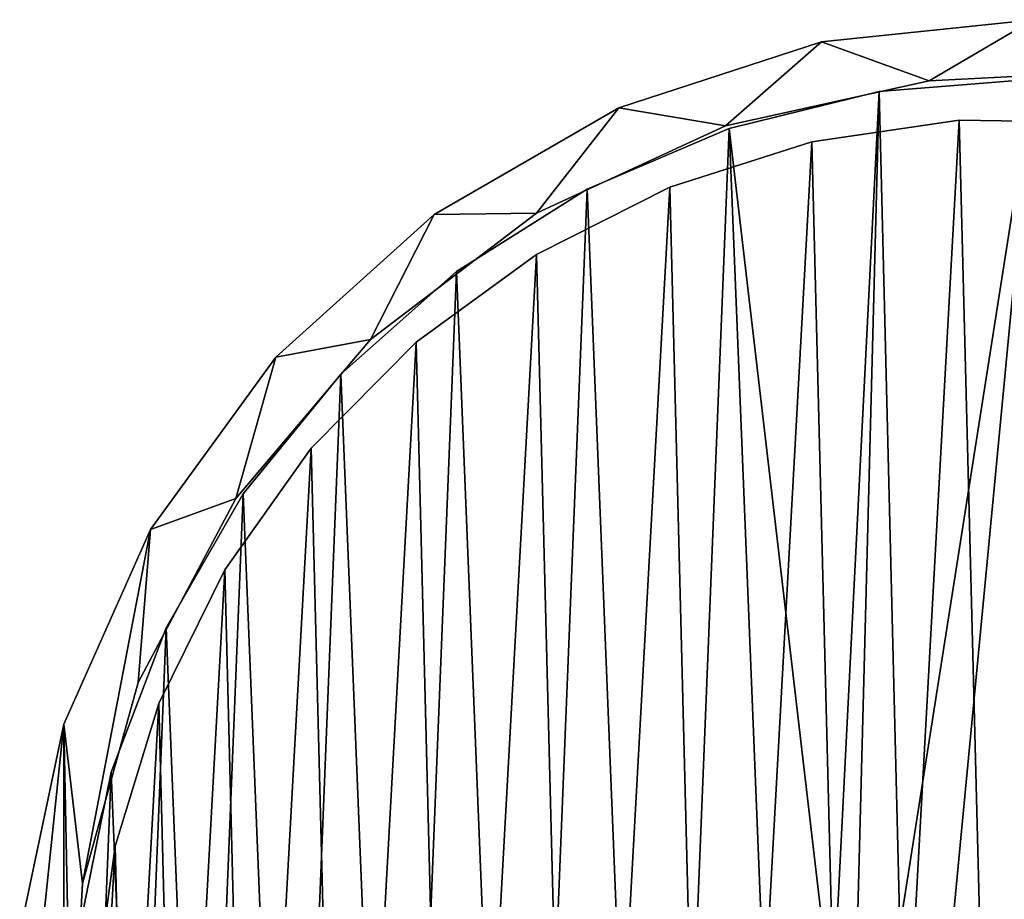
# Model space of a CAD drawing. Header units: millimetres. Extents: x 1804 to 4240, y -28 to 27.
# Tile 10 of 143: x 1987 to 2013, y 3 to 27. Entities that reach past the tile are written whole.
import ezdxf

# ---------------------------------------------------------------- set-up
doc = ezdxf.new("R2010")
doc.units = ezdxf.units.MM
doc.header["$LTSCALE"] = 25.4
doc.layers.get('0').update_dxf_attribs({"true_color": 0xff5454})

# ---------------------------------------------------------------- blocks, each defined once
blk = doc.blocks.new('MORE-EYE-7826-7825-7608-LINE.STL')
at = {"color": 44, "true_color": 0x92621c}
mesh = blk.add_polyface(dxfattribs=at)
corners = [(208.464, 7.936, 36.5), (207.269, -3.436, 36.5), (207.269, 2.313, 36.5), (208.464, -9.06, 36.5), (208.656, -1.969, 36.5), (208.961, 3.645, 36.5), (210.802, 13.188, 36.5), (210.465, 9.062, 36.5), (213.098, 14.029, 36.5), (214.182, 17.84, 36.5), (216.738, 18.314, 36.5), (218.454, 21.686, 36.5), (221.214, 21.717, 36.5), (223.433, 24.561, 36.5), (226.316, 24.077, 36.5), (228.901, 26.338, 36.5), (231.807, 25.286, 36.5), (234.618, 26.938, 36.5), (234.618, 25.438, 36.5), (240.336, 26.338, 36.5), (237.429, 25.286, 36.5), (242.92, 24.077, 36.5), (245.803, 24.561, 36.5), (248.023, 21.717, 36.5), (250.782, 21.686, 36.5), (252.498, 18.314, 36.5), (255.055, 17.84, 36.5), (256.138, 14.029, 36.5), (258.434, 13.188, 36.5), (258.772, 9.062, 36.5), (260.772, 7.936, 36.5), (260.276, 3.645, 36.5), (260.58, -1.969, 36.5), (209.566, -7.517, 36.5), (210.802, -14.312, 36.5), (211.647, -12.74, 36.5), (214.182, -18.963, 36.5), (214.802, -17.394, 36.5), (218.454, -22.81, 36.5), (218.884, -21.26, 36.5), (223.433, -25.684, 36.5), (223.701, -24.159, 36.5), (228.901, -27.461, 36.5), (229.029, -25.954, 36.5), (234.618, -28.062, 36.5), (234.618, -26.562, 36.5), (240.207, -25.954, 36.5), (240.336, -27.461, 36.5), (245.535, -24.159, 36.5), (245.803, -25.684, 36.5), (250.353, -21.26, 36.5), (250.782, -22.81, 36.5), (254.434, -17.394, 36.5), (255.055, -18.963, 36.5), (257.59, -12.74, 36.5), (258.434, -14.312, 36.5), (259.67, -7.517, 36.5), (260.772, -9.06, 36.5), (261.968, 2.313, 36.5), (261.968, -3.436, 36.5)]
mesh.append_faces([[corners[k] for k in face] for face in [(0, 1, 2), (57, 58, 59)]], dxfattribs={"vtx0": -1, "color": 44})
mesh.append_faces([[corners[k] for k in face] for face in [(1, 0, 3), (4, 0, 5), (5, 6, 7), (7, 6, 8), (8, 9, 10), (10, 11, 12), (12, 13, 14), (14, 15, 16), (16, 17, 18), (18, 19, 20), (20, 19, 21), (21, 22, 23), (23, 24, 25), (25, 26, 27), (27, 28, 29), (29, 30, 31), (31, 30, 32), (3, 33, 34), (33, 3, 4), (34, 35, 36), (36, 37, 38), (38, 39, 40), (40, 41, 42), (42, 43, 44), (44, 46, 47), (47, 48, 49), (49, 50, 51), (51, 52, 53), (53, 54, 55), (55, 56, 57)]], dxfattribs={"vtx0": -1, "vtx1": -1, "color": 44})
mesh.append_faces([[corners[k] for k in face] for face in [(3, 0, 4), (57, 32, 30)]], dxfattribs={"vtx0": -1, "vtx1": -1, "vtx2": -1, "color": 44})
mesh.append_faces([[corners[k] for k in face] for face in [(5, 0, 6), (8, 6, 9), (10, 9, 11), (12, 11, 13), (14, 13, 15), (16, 15, 17), (18, 17, 19), (21, 19, 22), (23, 22, 24), (25, 24, 26), (27, 26, 28), (29, 28, 30), (34, 33, 35), (36, 35, 37), (38, 37, 39), (40, 39, 41), (42, 41, 43), (44, 43, 45), (44, 45, 46), (47, 46, 48), (49, 48, 50), (51, 50, 52), (53, 52, 54), (55, 54, 56), (57, 56, 32), (57, 30, 58)]], dxfattribs={"vtx0": -1, "vtx2": -1, "color": 44})
mesh = blk.add_polyface(dxfattribs=at)
corners = [(208.464, -9.06, 146.5), (207.269, 2.313, 146.5), (207.269, -3.436, 146.5), (208.464, 7.936, 146.5), (208.656, -1.969, 146.5), (209.566, -7.517, 146.5), (210.802, -14.312, 146.5), (211.647, -12.74, 146.5), (214.182, -18.963, 146.5), (214.802, -17.394, 146.5), (218.454, -22.81, 146.5), (218.884, -21.26, 146.5), (223.433, -25.684, 146.5), (223.701, -24.159, 146.5), (228.901, -27.461, 146.5), (229.029, -25.954, 146.5), (234.618, -28.062, 146.5), (234.618, -26.562, 146.5), (240.336, -27.461, 146.5), (240.207, -25.954, 146.5), (245.535, -24.159, 146.5), (245.803, -25.684, 146.5), (250.353, -21.26, 146.5), (250.782, -22.81, 146.5), (254.434, -17.394, 146.5), (255.055, -18.963, 146.5), (257.59, -12.74, 146.5), (258.434, -14.312, 146.5), (259.67, -7.517, 146.5), (260.772, -9.06, 146.5), (260.58, -1.969, 146.5), (208.961, 3.645, 146.5), (210.802, 13.188, 146.5), (210.465, 9.062, 146.5), (213.098, 14.029, 146.5), (214.182, 17.84, 146.5), (216.738, 18.314, 146.5), (218.454, 21.686, 146.5), (221.214, 21.717, 146.5), (223.433, 24.561, 146.5), (226.316, 24.077, 146.5), (228.901, 26.338, 146.5), (231.807, 25.286, 146.5), (234.618, 26.938, 146.5), (234.618, 25.438, 146.5), (237.429, 25.286, 146.5), (240.336, 26.338, 146.5), (242.92, 24.077, 146.5), (245.803, 24.561, 146.5), (248.023, 21.717, 146.5), (250.782, 21.686, 146.5), (252.498, 18.314, 146.5), (255.055, 17.84, 146.5), (256.138, 14.029, 146.5), (258.434, 13.188, 146.5), (258.772, 9.062, 146.5), (260.772, 7.936, 146.5), (260.276, 3.645, 146.5), (261.968, -3.436, 146.5), (261.968, 2.313, 146.5)]
mesh.append_faces([[corners[k] for k in face] for face in [(0, 1, 2), (56, 58, 59)]], dxfattribs={"vtx0": -1, "color": 44})
mesh.append_faces([[corners[k] for k in face] for face in [(1, 0, 3), (4, 0, 5), (5, 6, 7), (7, 8, 9), (9, 10, 11), (11, 12, 13), (13, 14, 15), (15, 16, 17), (17, 18, 19), (19, 18, 20), (20, 21, 22), (22, 23, 24), (24, 25, 26), (26, 27, 28), (28, 29, 30), (3, 31, 32), (31, 3, 4), (32, 34, 35), (35, 36, 37), (37, 38, 39), (39, 40, 41), (41, 42, 43), (43, 45, 46), (46, 47, 48), (48, 49, 50), (50, 51, 52), (52, 53, 54), (54, 55, 56)]], dxfattribs={"vtx0": -1, "vtx1": -1, "color": 44})
mesh.append_faces([[corners[k] for k in face] for face in [(3, 0, 4), (56, 30, 29)]], dxfattribs={"vtx0": -1, "vtx1": -1, "vtx2": -1, "color": 44})
mesh.append_faces([[corners[k] for k in face] for face in [(5, 0, 6), (7, 6, 8), (9, 8, 10), (11, 10, 12), (13, 12, 14), (15, 14, 16), (17, 16, 18), (20, 18, 21), (22, 21, 23), (24, 23, 25), (26, 25, 27), (28, 27, 29), (32, 31, 33), (32, 33, 34), (35, 34, 36), (37, 36, 38), (39, 38, 40), (41, 40, 42), (43, 42, 44), (43, 44, 45), (46, 45, 47), (48, 47, 49), (50, 49, 51), (52, 51, 53), (54, 53, 55), (56, 55, 57), (56, 57, 30), (56, 29, 58)]], dxfattribs={"vtx0": -1, "vtx2": -1, "color": 44})
mesh = blk.add_polyface(dxfattribs=at)
corners = [(228.901, 26.338, 146.5), (234.618, 26.938, 36.5), (228.901, 26.338, 36.5), (234.618, 26.938, 146.5)]
mesh.append_faces([[corners[k] for k in face] for face in [(0, 1, 2), (1, 0, 3)]], dxfattribs={"vtx0": -1, "color": 44})
mesh = blk.add_polyface(dxfattribs=at)
corners = [(223.433, 24.561, 146.5), (228.901, 26.338, 36.5), (223.433, 24.561, 36.5), (228.901, 26.338, 146.5)]
mesh.append_faces([[corners[k] for k in face] for face in [(0, 1, 2), (1, 0, 3)]], dxfattribs={"vtx0": -1, "color": 44})
at = {"color": 250, "true_color": 0x262626}
mesh = blk.add_polyface(dxfattribs=at)
corners = [(232.534, -26.378, 144.5), (229.202, -1.307, 144.5), (228.42, -25.709, 144.5), (229.849, -2.65, 144.5), (231.015, -3.58, 144.5), (232.468, -3.912, 144.5), (236.768, -3.912, 144.5), (234.618, -26.462, 144.5), (236.702, -26.378, 144.5), (240.816, -25.709, 144.5), (238.222, -3.58, 144.5), (239.387, -2.65, 144.5), (240.034, -1.307, 144.5), (240.034, 0.184, 144.5), (209.242, -5.742, 144.5), (208.907, 2.56, 144.5), (208.739, -1.604, 144.5), (209.741, 6.644, 144.5), (210.401, -9.746, 144.5), (211.219, 10.542, 144.5), (212.188, -13.512, 144.5), (213.303, 14.151, 144.5), (214.556, -16.942, 144.5), (215.939, 17.38, 144.5), (217.443, -19.948, 144.5), (219.059, 20.144, 144.5), (220.776, -22.452, 144.5), (222.582, 22.372, 144.5), (224.466, -24.389, 144.5), (226.416, 24.006, 144.5), (229.202, 0.184, 144.5), (230.464, 25.003, 144.5), (229.849, 1.527, 144.5), (231.015, 2.457, 144.5), (234.618, 25.338, 144.5), (232.468, 2.788, 144.5), (236.768, 2.788, 144.5), (238.773, 25.003, 144.5), (238.222, 2.457, 144.5), (239.387, 1.527, 144.5), (242.82, 24.006, 144.5), (244.77, -24.389, 144.5), (246.655, 22.372, 144.5), (248.461, -22.452, 144.5), (250.177, 20.144, 144.5), (251.793, -19.948, 144.5), (253.297, 17.38, 144.5), (254.68, -16.942, 144.5), (255.933, 14.151, 144.5), (257.048, -13.512, 144.5), (258.018, 10.542, 144.5), (258.835, -9.746, 144.5), (259.496, 6.644, 144.5), (259.995, -5.742, 144.5), (260.329, 2.56, 144.5), (260.497, -1.604, 144.5)]
mesh.append_faces([[corners[k] for k in face] for face in [(14, 15, 16), (54, 53, 55)]], dxfattribs={"vtx0": -1, "color": 250})
mesh.append_faces([[corners[k] for k in face] for face in [(0, 1, 2), (1, 0, 3), (3, 0, 4), (4, 0, 5), (5, 0, 6), (6, 9, 10), (10, 9, 11), (11, 9, 12), (12, 9, 13), (15, 14, 17), (17, 18, 19), (19, 20, 21), (21, 22, 23), (23, 24, 25), (25, 26, 27), (27, 28, 29), (29, 30, 31), (30, 2, 1), (31, 33, 34), (34, 36, 37), (37, 39, 40), (40, 41, 42), (42, 43, 44), (44, 45, 46), (46, 47, 48), (48, 49, 50), (50, 51, 52), (52, 53, 54)]], dxfattribs={"vtx0": -1, "vtx1": -1, "color": 250})
mesh.append_faces([[corners[k] for k in face] for face in [(29, 2, 30), (40, 13, 9)]], dxfattribs={"vtx0": -1, "vtx1": -1, "vtx2": -1, "color": 250})
mesh.append_faces([[corners[k] for k in face] for face in [(6, 0, 7), (6, 7, 8), (6, 8, 9), (17, 14, 18), (19, 18, 20), (21, 20, 22), (23, 22, 24), (25, 24, 26), (27, 26, 28), (29, 28, 2), (31, 30, 32), (31, 32, 33), (34, 33, 35), (34, 35, 36), (37, 36, 38), (37, 38, 39), (40, 39, 13), (40, 9, 41), (42, 41, 43), (44, 43, 45), (46, 45, 47), (48, 47, 49), (50, 49, 51), (52, 51, 53)]], dxfattribs={"vtx0": -1, "vtx2": -1, "color": 250})
mesh = blk.add_polyface(dxfattribs=at)
corners = [(208.907, 2.56, 143.5), (209.242, -5.742, 143.5), (208.739, -1.604, 143.5), (209.741, 6.644, 143.5), (210.401, -9.746, 143.5), (211.219, 10.542, 143.5), (212.188, -13.512, 143.5), (213.303, 14.151, 143.5), (214.556, -16.942, 143.5), (215.939, 17.38, 143.5), (217.443, -19.948, 143.5), (219.059, 20.144, 143.5), (220.776, -22.452, 143.5), (222.582, 22.372, 143.5), (224.466, -24.389, 143.5), (226.416, 24.006, 143.5), (228.42, -25.709, 143.5), (229.202, 0.184, 143.5), (230.464, 25.003, 143.5), (229.849, 1.527, 143.5), (231.015, 2.457, 143.5), (234.618, 25.338, 143.5), (232.468, 2.788, 143.5), (236.768, 2.788, 143.5), (238.773, 25.003, 143.5), (238.222, 2.457, 143.5), (239.387, 1.527, 143.5), (242.82, 24.006, 143.5), (240.034, 0.184, 143.5), (240.034, -1.307, 143.5), (240.816, -25.709, 143.5), (244.77, -24.389, 143.5), (246.655, 22.372, 143.5), (248.461, -22.452, 143.5), (250.177, 20.144, 143.5), (251.793, -19.948, 143.5), (253.297, 17.38, 143.5), (254.68, -16.942, 143.5), (255.933, 14.151, 143.5), (257.048, -13.512, 143.5), (258.018, 10.542, 143.5), (258.835, -9.746, 143.5), (259.496, 6.644, 143.5), (259.995, -5.742, 143.5), (260.329, 2.56, 143.5), (260.497, -1.604, 143.5), (229.202, -1.307, 143.5), (232.534, -26.378, 143.5), (229.849, -2.65, 143.5), (231.015, -3.58, 143.5), (232.468, -3.912, 143.5), (236.768, -3.912, 143.5), (234.618, -26.462, 143.5), (236.702, -26.378, 143.5), (238.222, -3.58, 143.5), (239.387, -2.65, 143.5)]
mesh.append_faces([[corners[k] for k in face] for face in [(0, 1, 2), (43, 44, 45)]], dxfattribs={"vtx0": -1, "color": 250})
mesh.append_faces([[corners[k] for k in face] for face in [(1, 3, 4), (4, 5, 6), (6, 7, 8), (8, 9, 10), (10, 11, 12), (12, 13, 14), (14, 15, 16), (17, 18, 19), (19, 18, 20), (20, 21, 22), (22, 21, 23), (23, 24, 25), (25, 24, 26), (26, 27, 28), (28, 27, 29), (30, 27, 31), (31, 32, 33), (33, 34, 35), (35, 36, 37), (37, 38, 39), (39, 40, 41), (41, 42, 43), (16, 46, 47), (46, 16, 17), (47, 51, 52), (52, 51, 53), (53, 51, 30)]], dxfattribs={"vtx0": -1, "vtx1": -1, "color": 250})
mesh.append_faces([[corners[k] for k in face] for face in [(16, 15, 17), (29, 27, 30)]], dxfattribs={"vtx0": -1, "vtx1": -1, "vtx2": -1, "color": 250})
mesh.append_faces([[corners[k] for k in face] for face in [(1, 0, 3), (4, 3, 5), (6, 5, 7), (8, 7, 9), (10, 9, 11), (12, 11, 13), (14, 13, 15), (17, 15, 18), (20, 18, 21), (23, 21, 24), (26, 24, 27), (31, 27, 32), (33, 32, 34), (35, 34, 36), (37, 36, 38), (39, 38, 40), (41, 40, 42), (43, 42, 44), (47, 46, 48), (47, 48, 49), (47, 49, 50), (47, 50, 51), (30, 51, 54), (30, 54, 55), (30, 55, 29)]], dxfattribs={"vtx0": -1, "vtx2": -1, "color": 250})
at = {"color": 44, "true_color": 0x92621c}
mesh = blk.add_polyface(dxfattribs=at)
corners = [(231.807, 25.286, 146.5), (226.316, 24.077, 36.5), (231.807, 25.286, 36.5), (226.316, 24.077, 146.5)]
mesh.append_faces([[corners[k] for k in face] for face in [(0, 1, 2), (1, 0, 3)]], dxfattribs={"vtx0": -1, "color": 44})
at = {"color": 250, "true_color": 0x262626}
mesh = blk.add_polyface(dxfattribs=at)
corners = [(230.464, 25.003, 144.5), (234.618, 25.338, 143.5), (230.464, 25.003, 143.5), (234.618, 25.338, 144.5)]
mesh.append_faces([[corners[k] for k in face] for face in [(0, 1, 2), (1, 0, 3)]], dxfattribs={"vtx0": -1, "color": 250})
at = {"color": 44, "true_color": 0x92621c}
mesh = blk.add_polyface(dxfattribs=at)
corners = [(234.618, 25.438, 146.5), (231.807, 25.286, 36.5), (234.618, 25.438, 36.5), (231.807, 25.286, 146.5)]
mesh.append_faces([[corners[k] for k in face] for face in [(0, 1, 2), (1, 0, 3)]], dxfattribs={"vtx0": -1, "color": 44})
at = {"color": 250, "true_color": 0x262626}
mesh = blk.add_polyface(dxfattribs=at)
corners = [(226.416, 24.006, 144.5), (230.464, 25.003, 143.5), (226.416, 24.006, 143.5), (230.464, 25.003, 144.5)]
mesh.append_faces([[corners[k] for k in face] for face in [(0, 1, 2), (1, 0, 3)]], dxfattribs={"vtx0": -1, "color": 250})
at = {"color": 44, "true_color": 0x92621c}
mesh = blk.add_polyface(dxfattribs=at)
corners = [(218.454, 21.686, 146.5), (223.433, 24.561, 36.5), (218.454, 21.686, 36.5), (223.433, 24.561, 146.5)]
mesh.append_faces([[corners[k] for k in face] for face in [(0, 1, 2), (1, 0, 3)]], dxfattribs={"vtx0": -1, "color": 44})
at = {"color": 7, "true_color": 0xffffff}
mesh = blk.add_polyface(dxfattribs=at)
corners = [(209.848, 4.648, 45.875), (209.406, -3.361, 45.875), (209.304, 0.661, 45.875), (210.152, -7.314, 45.875), (211.024, 8.495, 45.875), (211.523, -11.097, 45.875), (212.803, 12.104, 45.875), (213.483, -14.611, 45.875), (215.137, 15.381, 45.875), (215.981, -17.765, 45.875), (217.967, 18.241, 45.875), (218.952, -20.477, 45.875), (221.219, 20.61, 45.875), (222.321, -22.677, 45.875), (224.809, 22.426, 45.875), (225.998, -24.309, 45.875), (228.644, 23.644, 45.875), (229.89, -25.33, 45.875), (232.624, 24.23, 45.875), (233.895, -25.713, 45.875), (236.647, 24.17, 45.875), (237.91, -25.449, 45.875), (240.608, 23.466, 45.875), (241.83, -24.544, 45.875), (244.405, 22.136, 45.875), (245.554, -23.022, 45.875), (247.939, 20.213, 45.875), (248.986, -20.923, 45.875), (251.12, 17.749, 45.875), (252.037, -18.3, 45.875), (253.863, 14.806, 45.875), (254.627, -15.221, 45.875), (256.099, 11.462, 45.875), (256.691, -11.767, 45.875), (257.77, 7.802, 45.875), (258.173, -8.027, 45.875), (258.832, 3.921, 45.875), (259.036, -4.097, 45.875), (259.258, -0.08, 45.875)]
mesh.append_faces([[corners[k] for k in face] for face in [(0, 1, 2), (37, 36, 38)]], dxfattribs={"vtx0": -1, "color": 7})
mesh.append_faces([[corners[k] for k in face] for face in [(1, 0, 3), (3, 4, 5), (5, 6, 7), (7, 8, 9), (9, 10, 11), (11, 12, 13), (13, 14, 15), (15, 16, 17), (17, 18, 19), (19, 20, 21), (21, 22, 23), (23, 24, 25), (25, 26, 27), (27, 28, 29), (29, 30, 31), (31, 32, 33), (33, 34, 35), (35, 36, 37)]], dxfattribs={"vtx0": -1, "vtx1": -1, "color": 7})
mesh.append_faces([[corners[k] for k in face] for face in [(3, 0, 4), (5, 4, 6), (7, 6, 8), (9, 8, 10), (11, 10, 12), (13, 12, 14), (15, 14, 16), (17, 16, 18), (19, 18, 20), (21, 20, 22), (23, 22, 24), (25, 24, 26), (27, 26, 28), (29, 28, 30), (31, 30, 32), (33, 32, 34), (35, 34, 36)]], dxfattribs={"vtx0": -1, "vtx2": -1, "color": 7})
mesh = blk.add_polyface(dxfattribs=at)
corners = [(209.406, -3.361, 46.875), (209.848, 4.648, 46.875), (209.304, 0.661, 46.875), (210.152, -7.314, 46.875), (211.024, 8.495, 46.875), (211.523, -11.097, 46.875), (212.803, 12.104, 46.875), (213.483, -14.611, 46.875), (215.137, 15.381, 46.875), (215.981, -17.765, 46.875), (217.967, 18.241, 46.875), (218.952, -20.477, 46.875), (221.219, 20.61, 46.875), (222.321, -22.677, 46.875), (224.809, 22.426, 46.875), (225.998, -24.309, 46.875), (228.644, 23.644, 46.875), (229.89, -25.33, 46.875), (232.624, 24.23, 46.875), (233.895, -25.713, 46.875), (236.647, 24.17, 46.875), (237.91, -25.449, 46.875), (240.608, 23.466, 46.875), (241.83, -24.544, 46.875), (244.405, 22.136, 46.875), (245.554, -23.022, 46.875), (247.939, 20.213, 46.875), (248.986, -20.923, 46.875), (251.12, 17.749, 46.875), (252.037, -18.3, 46.875), (253.863, 14.806, 46.875), (254.627, -15.221, 46.875), (256.099, 11.462, 46.875), (256.691, -11.767, 46.875), (257.77, 7.802, 46.875), (258.173, -8.027, 46.875), (258.832, 3.921, 46.875), (259.036, -4.097, 46.875), (259.258, -0.08, 46.875)]
mesh.append_faces([[corners[k] for k in face] for face in [(0, 1, 2), (36, 37, 38)]], dxfattribs={"vtx0": -1, "color": 7})
mesh.append_faces([[corners[k] for k in face] for face in [(1, 3, 4), (4, 5, 6), (6, 7, 8), (8, 9, 10), (10, 11, 12), (12, 13, 14), (14, 15, 16), (16, 17, 18), (18, 19, 20), (20, 21, 22), (22, 23, 24), (24, 25, 26), (26, 27, 28), (28, 29, 30), (30, 31, 32), (32, 33, 34), (34, 35, 36)]], dxfattribs={"vtx0": -1, "vtx1": -1, "color": 7})
mesh.append_faces([[corners[k] for k in face] for face in [(1, 0, 3), (4, 3, 5), (6, 5, 7), (8, 7, 9), (10, 9, 11), (12, 11, 13), (14, 13, 15), (16, 15, 17), (18, 17, 19), (20, 19, 21), (22, 21, 23), (24, 23, 25), (26, 25, 27), (28, 27, 29), (30, 29, 31), (32, 31, 33), (34, 33, 35), (36, 35, 37)]], dxfattribs={"vtx0": -1, "vtx2": -1, "color": 7})
mesh = blk.add_polyface(dxfattribs=at)
corners = [(228.644, 23.644, 46.875), (232.624, 24.23, 45.875), (228.644, 23.644, 45.875), (232.624, 24.23, 46.875)]
mesh.append_faces([[corners[k] for k in face] for face in [(0, 1, 2), (1, 0, 3)]], dxfattribs={"vtx0": -1, "color": 7})
mesh = blk.add_polyface(dxfattribs=at)
corners = [(232.624, 24.23, 46.875), (236.647, 24.17, 45.875), (232.624, 24.23, 45.875), (236.647, 24.17, 46.875)]
mesh.append_faces([[corners[k] for k in face] for face in [(0, 1, 2), (1, 0, 3)]], dxfattribs={"vtx0": -1, "color": 7})
at = {"color": 44, "true_color": 0x92621c}
mesh = blk.add_polyface(dxfattribs=at)
corners = [(226.316, 24.077, 146.5), (221.214, 21.717, 36.5), (226.316, 24.077, 36.5), (221.214, 21.717, 146.5)]
mesh.append_faces([[corners[k] for k in face] for face in [(0, 1, 2), (1, 0, 3)]], dxfattribs={"vtx0": -1, "color": 44})
at = {"color": 250, "true_color": 0x262626}
mesh = blk.add_polyface(dxfattribs=at)
corners = [(222.582, 22.372, 144.5), (226.416, 24.006, 143.5), (222.582, 22.372, 143.5), (226.416, 24.006, 144.5)]
mesh.append_faces([[corners[k] for k in face] for face in [(0, 1, 2), (1, 0, 3)]], dxfattribs={"vtx0": -1, "color": 250})
at = {"color": 7, "true_color": 0xffffff}
mesh = blk.add_polyface(dxfattribs=at)
corners = [(224.809, 22.426, 46.875), (228.644, 23.644, 45.875), (224.809, 22.426, 45.875), (228.644, 23.644, 46.875)]
mesh.append_faces([[corners[k] for k in face] for face in [(0, 1, 2), (1, 0, 3)]], dxfattribs={"vtx0": -1, "color": 7})
at = {"color": 250, "true_color": 0x262626}
mesh = blk.add_polyface(dxfattribs=at)
corners = [(219.059, 20.144, 144.5), (222.582, 22.372, 143.5), (219.059, 20.144, 143.5), (222.582, 22.372, 144.5)]
mesh.append_faces([[corners[k] for k in face] for face in [(0, 1, 2), (1, 0, 3)]], dxfattribs={"vtx0": -1, "color": 250})
at = {"color": 7, "true_color": 0xffffff}
mesh = blk.add_polyface(dxfattribs=at)
corners = [(221.219, 20.61, 46.875), (224.809, 22.426, 45.875), (221.219, 20.61, 45.875), (224.809, 22.426, 46.875)]
mesh.append_faces([[corners[k] for k in face] for face in [(0, 1, 2), (1, 0, 3)]], dxfattribs={"vtx0": -1, "color": 7})
at = {"color": 44, "true_color": 0x92621c}
mesh = blk.add_polyface(dxfattribs=at)
corners = [(214.182, 17.84, 146.5), (218.454, 21.686, 36.5), (214.182, 17.84, 36.5), (218.454, 21.686, 146.5)]
mesh.append_faces([[corners[k] for k in face] for face in [(0, 1, 2), (1, 0, 3)]], dxfattribs={"vtx0": -1, "color": 44})
mesh = blk.add_polyface(dxfattribs=at)
corners = [(221.214, 21.717, 146.5), (216.738, 18.314, 36.5), (221.214, 21.717, 36.5), (216.738, 18.314, 146.5)]
mesh.append_faces([[corners[k] for k in face] for face in [(0, 1, 2), (1, 0, 3)]], dxfattribs={"vtx0": -1, "color": 44})
at = {"color": 7, "true_color": 0xffffff}
mesh = blk.add_polyface(dxfattribs=at)
corners = [(217.967, 18.241, 46.875), (221.219, 20.61, 45.875), (217.967, 18.241, 45.875), (221.219, 20.61, 46.875)]
mesh.append_faces([[corners[k] for k in face] for face in [(0, 1, 2), (1, 0, 3)]], dxfattribs={"vtx0": -1, "color": 7})
at = {"color": 250, "true_color": 0x262626}
mesh = blk.add_polyface(dxfattribs=at)
corners = [(215.939, 17.38, 144.5), (219.059, 20.144, 143.5), (215.939, 17.38, 143.5), (219.059, 20.144, 144.5)]
mesh.append_faces([[corners[k] for k in face] for face in [(0, 1, 2), (1, 0, 3)]], dxfattribs={"vtx0": -1, "color": 250})
at = {"color": 44, "true_color": 0x92621c}
mesh = blk.add_polyface(dxfattribs=at)
corners = [(216.738, 18.314, 36.5), (213.098, 14.029, 146.5), (213.098, 14.029, 36.5), (216.738, 18.314, 146.5)]
mesh.append_faces([[corners[k] for k in face] for face in [(0, 1, 2), (1, 0, 3)]], dxfattribs={"vtx0": -1, "color": 44})
at = {"color": 7, "true_color": 0xffffff}
mesh = blk.add_polyface(dxfattribs=at)
corners = [(217.967, 18.241, 46.875), (215.137, 15.381, 45.875), (215.137, 15.381, 46.875), (217.967, 18.241, 45.875)]
mesh.append_faces([[corners[k] for k in face] for face in [(0, 1, 2), (1, 0, 3)]], dxfattribs={"vtx0": -1, "color": 7})
at = {"color": 44, "true_color": 0x92621c}
mesh = blk.add_polyface(dxfattribs=at)
corners = [(214.182, 17.84, 146.5), (210.802, 13.188, 36.5), (210.802, 13.188, 146.5), (214.182, 17.84, 36.5)]
mesh.append_faces([[corners[k] for k in face] for face in [(0, 1, 2), (1, 0, 3)]], dxfattribs={"vtx0": -1, "color": 44})
at = {"color": 250, "true_color": 0x262626}
mesh = blk.add_polyface(dxfattribs=at)
corners = [(215.939, 17.38, 144.5), (213.303, 14.151, 143.5), (213.303, 14.151, 144.5), (215.939, 17.38, 143.5)]
mesh.append_faces([[corners[k] for k in face] for face in [(0, 1, 2), (1, 0, 3)]], dxfattribs={"vtx0": -1, "color": 250})
at = {"color": 7, "true_color": 0xffffff}
mesh = blk.add_polyface(dxfattribs=at)
corners = [(215.137, 15.381, 46.875), (212.803, 12.104, 45.875), (212.803, 12.104, 46.875), (215.137, 15.381, 45.875)]
mesh.append_faces([[corners[k] for k in face] for face in [(0, 1, 2), (1, 0, 3)]], dxfattribs={"vtx0": -1, "color": 7})
at = {"color": 250, "true_color": 0x262626}
mesh = blk.add_polyface(dxfattribs=at)
corners = [(213.303, 14.151, 144.5), (211.219, 10.542, 143.5), (211.219, 10.542, 144.5), (213.303, 14.151, 143.5)]
mesh.append_faces([[corners[k] for k in face] for face in [(0, 1, 2), (1, 0, 3)]], dxfattribs={"vtx0": -1, "color": 250})
at = {"color": 44, "true_color": 0x92621c}
mesh = blk.add_polyface(dxfattribs=at)
corners = [(213.098, 14.029, 36.5), (210.465, 9.062, 146.5), (210.465, 9.062, 36.5), (213.098, 14.029, 146.5)]
mesh.append_faces([[corners[k] for k in face] for face in [(0, 1, 2), (1, 0, 3)]], dxfattribs={"vtx0": -1, "color": 44})
mesh = blk.add_polyface(dxfattribs=at)
corners = [(210.802, 13.188, 146.5), (208.464, 7.936, 36.5), (208.464, 7.936, 146.5), (210.802, 13.188, 36.5)]
mesh.append_faces([[corners[k] for k in face] for face in [(0, 1, 2), (1, 0, 3)]], dxfattribs={"vtx0": -1, "color": 44})
at = {"color": 7, "true_color": 0xffffff}
mesh = blk.add_polyface(dxfattribs=at)
corners = [(212.803, 12.104, 46.875), (211.024, 8.495, 45.875), (211.024, 8.495, 46.875), (212.803, 12.104, 45.875)]
mesh.append_faces([[corners[k] for k in face] for face in [(0, 1, 2), (1, 0, 3)]], dxfattribs={"vtx0": -1, "color": 7})
at = {"color": 250, "true_color": 0x262626}
mesh = blk.add_polyface(dxfattribs=at)
corners = [(211.219, 10.542, 144.5), (209.741, 6.644, 143.5), (209.741, 6.644, 144.5), (211.219, 10.542, 143.5)]
mesh.append_faces([[corners[k] for k in face] for face in [(0, 1, 2), (1, 0, 3)]], dxfattribs={"vtx0": -1, "color": 250})
at = {"color": 44, "true_color": 0x92621c}
mesh = blk.add_polyface(dxfattribs=at)
corners = [(210.465, 9.062, 36.5), (208.961, 3.645, 146.5), (208.961, 3.645, 36.5), (210.465, 9.062, 146.5)]
mesh.append_faces([[corners[k] for k in face] for face in [(0, 1, 2), (1, 0, 3)]], dxfattribs={"vtx0": -1, "color": 44})
at = {"color": 7, "true_color": 0xffffff}
mesh = blk.add_polyface(dxfattribs=at)
corners = [(211.024, 8.495, 46.875), (209.848, 4.648, 45.875), (209.848, 4.648, 46.875), (211.024, 8.495, 45.875)]
mesh.append_faces([[corners[k] for k in face] for face in [(0, 1, 2), (1, 0, 3)]], dxfattribs={"vtx0": -1, "color": 7})
at = {"color": 44, "true_color": 0x92621c}
mesh = blk.add_polyface(dxfattribs=at)
corners = [(208.464, 7.936, 146.5), (207.269, 2.313, 36.5), (207.269, 2.313, 146.5), (208.464, 7.936, 36.5)]
mesh.append_faces([[corners[k] for k in face] for face in [(0, 1, 2), (1, 0, 3)]], dxfattribs={"vtx0": -1, "color": 44})
at = {"color": 250, "true_color": 0x262626}
mesh = blk.add_polyface(dxfattribs=at)
corners = [(209.741, 6.644, 144.5), (208.907, 2.56, 143.5), (208.907, 2.56, 144.5), (209.741, 6.644, 143.5)]
mesh.append_faces([[corners[k] for k in face] for face in [(0, 1, 2), (1, 0, 3)]], dxfattribs={"vtx0": -1, "color": 250})
at = {"color": 7, "true_color": 0xffffff}
mesh = blk.add_polyface(dxfattribs=at)
corners = [(209.848, 4.648, 46.875), (209.304, 0.661, 45.875), (209.304, 0.661, 46.875), (209.848, 4.648, 45.875)]
mesh.append_faces([[corners[k] for k in face] for face in [(0, 1, 2), (1, 0, 3)]], dxfattribs={"vtx0": -1, "color": 7})
at = {"color": 44, "true_color": 0x92621c}
mesh = blk.add_polyface(dxfattribs=at)
corners = [(208.961, 3.645, 36.5), (208.656, -1.969, 146.5), (208.656, -1.969, 36.5), (208.961, 3.645, 146.5)]
mesh.append_faces([[corners[k] for k in face] for face in [(0, 1, 2), (1, 0, 3)]], dxfattribs={"vtx0": -1, "color": 44})

msp = doc.modelspace()

# ---------------------------------------------------------------- block references
at = {"color": 0}
msp.add_blockref('MORE-EYE-7826-7825-7608-LINE.STL', (1779.4, 0, -34.1), dxfattribs=at)

doc.saveas('drawing.dxf')
